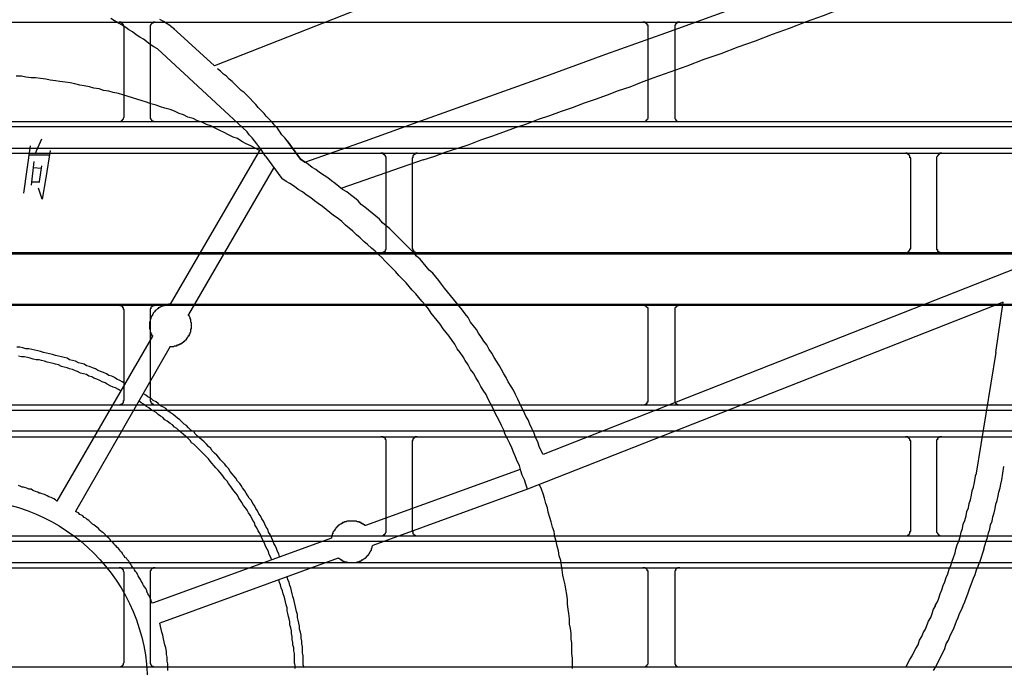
# Model space of a CAD drawing. Header units: millimetres. Extents: x 50532 to 99257, y 49161 to 61325.
# Tile 158 of 256: x 76400 to 76434, y 51842 to 51865. Entities that reach past the tile are written whole.
import ezdxf

# ---------------------------------------------------------------- set-up
doc = ezdxf.new("R2010")
doc.units = ezdxf.units.MM
doc.layers.add('AQUAREA', color=7, linetype='Continuous')

# ---------------------------------------------------------------- blocks, each defined once
blk = doc.blocks.new('SPLIT')
at = {"layer": 'AQUAREA'}
for points in [[(24742.515, -535.083), (24625.265, -581.144)], [(24633.805, -590.244), (24639.545, -588.213), (24645.215, -586.183), (24650.885, -584.153), (24656.625, -582.123), (24662.295, -580.023), (24667.965, -577.994), (24673.635, -575.963), (24679.375, -573.863), (24685.045, -571.833), (24690.715, -569.733), (24696.385, -567.633), (24702.055, -565.603), (24707.795, -563.503), (24713.465, -561.403), (24719.135, -559.303), (24724.805, -557.203), (24730.475, -555.103), (24736.145, -553.003), (24741.815, -550.903), (24747.485, -548.803)], [(24621.135, -577.363), (24620.785, -577.153), (24620.435, -576.944), (24620.085, -576.733)], [(24619.875, -579.533), (24619.525, -579.323), (24619.175, -579.113), (24618.825, -578.833), (24618.545, -578.623), (24618.195, -578.413), (24617.845, -578.203), (24617.495, -577.923), (24617.145, -577.713), (24616.865, -577.503), (24616.515, -577.294), (24616.165, -577.083), (24615.815, -576.873), (24615.465, -576.663)], [(24666.775, -582.263), (24668.385, -581.703), (24669.995, -581.144), (24671.605, -580.513), (24673.215, -579.953), (24674.825, -579.323), (24676.435, -578.763), (24678.045, -578.133), (24679.655, -577.573), (24681.265, -576.944), (24682.875, -576.383), (24684.485, -575.753), (24686.095, -575.194), (24687.705, -574.563), (24689.315, -574.003), (24690.925, -573.373), (24692.535, -572.813), (24694.145, -572.183), (24695.755, -571.553), (24697.365, -570.994), (24698.975, -570.363)], [(24308.585, -577.013), (24877.685, -577.013)], [(24616.725, -577.503), (24616.725, -577.503), (24616.725, -577.433), (24616.655, -577.363), (24616.655, -577.294), (24616.655, -577.223), (24616.585, -577.223), (24616.585, -577.153), (24616.515, -577.153), (24616.515, -577.083), (24616.445, -577.083), (24616.445, -577.013), (24616.375, -577.013), (24616.305, -577.013), (24616.235, -577.013)], [(24616.725, -585.903), (24616.725, -577.503)], [(24619.665, -577.013), (24619.665, -577.013), (24619.595, -577.013), (24619.525, -577.013), (24619.455, -577.013), (24619.455, -577.083), (24619.385, -577.083), (24619.315, -577.083), (24619.315, -577.153), (24619.245, -577.223), (24619.245, -577.294), (24619.175, -577.294), (24619.175, -577.363), (24619.175, -577.433), (24619.175, -577.503)], [(24619.175, -577.503), (24619.175, -585.903)], [(24621.135, -577.363), (24621.485, -577.644)], [(24621.345, -577.573), (24625.265, -581.144)], [(24666.285, -577.503), (24666.285, -577.503), (24666.285, -577.433), (24666.285, -577.363), (24666.285, -577.294), (24666.215, -577.294), (24666.215, -577.223), (24666.215, -577.153), (24666.145, -577.153), (24666.145, -577.083), (24666.075, -577.083), (24666.005, -577.013), (24665.935, -577.013), (24665.865, -577.013), (24665.795, -577.013)], [(24666.285, -585.903), (24666.285, -577.503)], [(24669.295, -577.013), (24669.295, -577.013), (24669.225, -577.013), (24669.155, -577.013), (24669.085, -577.013), (24669.015, -577.083), (24668.945, -577.083), (24668.945, -577.153), (24668.875, -577.153), (24668.875, -577.223), (24668.875, -577.294), (24668.805, -577.294), (24668.805, -577.363), (24668.805, -577.433), (24668.805, -577.503)], [(24668.805, -577.503), (24668.805, -585.903)], [(24619.875, -579.533), (24628.345, -587.373)], [(24629.535, -589.123), (24629.115, -588.913), (24628.695, -588.703), (24628.275, -588.494), (24627.855, -588.283), (24627.435, -588.003), (24627.015, -587.863), (24626.595, -587.653), (24626.175, -587.444), (24625.755, -587.233), (24625.335, -587.023), (24624.915, -586.813), (24624.495, -586.673), (24624.075, -586.463), (24623.655, -586.323), (24623.235, -586.113), (24622.745, -585.973), (24622.325, -585.763), (24621.905, -585.623), (24621.485, -585.413), (24621.065, -585.273), (24620.575, -585.133), (24620.155, -584.994), (24619.735, -584.853), (24619.245, -584.713), (24618.825, -584.573), (24618.405, -584.433), (24617.915, -584.294), (24617.495, -584.153), (24617.005, -584.013), (24616.585, -583.873), (24616.165, -583.733), (24615.675, -583.663), (24615.255, -583.523), (24614.765, -583.453), (24614.345, -583.313), (24613.855, -583.244), (24613.435, -583.103), (24612.945, -583.033), (24612.525, -582.963), (24612.035, -582.823), (24611.615, -582.753), (24611.125, -582.683), (24610.635, -582.613), (24610.215, -582.544), (24609.725, -582.473), (24609.305, -582.403), (24608.815, -582.333), (24608.325, -582.263), (24607.905, -582.263), (24607.415, -582.194), (24606.995, -582.123), (24606.505, -582.123)], [(24632.125, -588.213), (24631.915, -587.933), (24631.635, -587.653), (24631.425, -587.303), (24631.215, -587.023), (24630.935, -586.744), (24630.725, -586.463), (24630.445, -586.183), (24630.165, -585.903), (24629.955, -585.623), (24629.675, -585.344), (24629.395, -585.063), (24629.185, -584.783), (24628.905, -584.503), (24628.625, -584.223), (24628.345, -583.944), (24628.065, -583.663), (24627.785, -583.453), (24627.505, -583.173), (24627.225, -582.894), (24626.945, -582.613), (24626.665, -582.403), (24626.385, -582.123), (24626.105, -581.913), (24625.825, -581.633), (24625.545, -581.423)], [(24645.005, -590.033), (24646.125, -589.683), (24647.175, -589.263), (24648.295, -588.913), (24649.345, -588.563), (24650.465, -588.144), (24651.515, -587.794), (24652.635, -587.373), (24653.755, -586.953), (24654.805, -586.603), (24655.925, -586.183), (24656.975, -585.833), (24658.095, -585.413), (24659.145, -585.063), (24660.265, -584.644), (24661.315, -584.294), (24662.435, -583.873), (24663.485, -583.453), (24664.605, -583.103), (24665.655, -582.683), (24666.775, -582.263)], [(24616.235, -586.394), (24616.235, -586.394), (24616.305, -586.394), (24616.375, -586.394), (24616.445, -586.394), (24616.445, -586.323), (24616.515, -586.323), (24616.515, -586.253), (24616.585, -586.253), (24616.585, -586.183), (24616.655, -586.183), (24616.655, -586.113), (24616.655, -586.044), (24616.725, -585.973), (24616.725, -585.903)], [(24619.175, -585.903), (24619.175, -585.903), (24619.175, -585.973), (24619.175, -586.044), (24619.175, -586.113), (24619.245, -586.113), (24619.245, -586.183), (24619.315, -586.253), (24619.315, -586.323), (24619.385, -586.323), (24619.455, -586.323), (24619.455, -586.394), (24619.525, -586.394), (24619.595, -586.394), (24619.665, -586.394)], [(24665.795, -586.394), (24665.795, -586.394), (24665.865, -586.394), (24665.935, -586.394), (24666.005, -586.394), (24666.075, -586.323), (24666.145, -586.323), (24666.145, -586.253), (24666.215, -586.253), (24666.215, -586.183), (24666.285, -586.113), (24666.285, -586.044), (24666.285, -585.973), (24666.285, -585.903)], [(24668.805, -585.903), (24668.805, -585.903), (24668.805, -585.973), (24668.805, -586.044), (24668.805, -586.113), (24668.875, -586.183), (24668.875, -586.253), (24668.945, -586.253), (24668.945, -586.323), (24669.015, -586.323), (24669.085, -586.394), (24669.155, -586.394), (24669.225, -586.394), (24669.295, -586.394)], [(24308.585, -586.394), (24877.685, -586.394)], [(24308.585, -586.883), (24877.685, -586.883)], [(24630.095, -589.683), (24629.885, -589.403), (24629.675, -589.053), (24629.465, -588.773), (24629.255, -588.494), (24629.045, -588.213), (24628.835, -587.933), (24628.555, -587.653), (24628.345, -587.373)], [(24607.835, -588.703), (24607.205, -593.183)], [(24608.885, -588.073), (24608.255, -589.473)], [(24633.385, -589.963), (24632.125, -588.213)], [(24632.125, -588.213), (24633.385, -589.963)], [(24308.585, -588.913), (24877.685, -588.913)], [(24308.585, -589.403), (24877.685, -589.403)], [(24607.695, -589.544), (24609.585, -589.544)], [(24609.725, -589.123), (24609.305, -591.713)], [(24629.605, -588.983), (24621.065, -603.683)], [(24630.095, -589.683), (24631.635, -591.783)], [(24641.505, -589.894), (24641.505, -589.894), (24641.505, -589.823), (24641.505, -589.753), (24641.435, -589.683), (24641.435, -589.613), (24641.365, -589.613), (24641.365, -589.544), (24641.295, -589.544), (24641.295, -589.473), (24641.225, -589.473), (24641.225, -589.403), (24641.155, -589.403), (24641.085, -589.403), (24641.015, -589.403)], [(24644.445, -589.403), (24644.445, -589.403), (24644.375, -589.403), (24644.305, -589.403), (24644.235, -589.473), (24644.165, -589.473), (24644.165, -589.544), (24644.095, -589.544), (24644.095, -589.613), (24644.025, -589.613), (24644.025, -589.683), (24644.025, -589.753), (24644.025, -589.823), (24643.955, -589.823), (24643.955, -589.894)], [(24691.135, -589.894), (24691.135, -589.894), (24691.135, -589.823), (24691.065, -589.823), (24691.065, -589.753), (24691.065, -589.683), (24691.065, -589.613), (24690.995, -589.613), (24690.995, -589.544), (24690.925, -589.544), (24690.925, -589.473), (24690.855, -589.473), (24690.785, -589.403), (24690.715, -589.403), (24690.645, -589.403)], [(24694.075, -589.403), (24694.075, -589.403), (24694.005, -589.403), (24693.935, -589.403), (24693.865, -589.403), (24693.865, -589.473), (24693.795, -589.473), (24693.795, -589.544), (24693.725, -589.544), (24693.725, -589.613), (24693.655, -589.613), (24693.655, -589.683), (24693.585, -589.753), (24693.585, -589.823), (24693.585, -589.894)], [(24608.185, -590.173), (24607.905, -592.413)], [(24608.885, -590.594), (24608.675, -592.063)], [(24633.385, -589.963), (24633.805, -590.244)], [(24656.345, -617.894), (24656.135, -617.473), (24655.995, -617.123), (24655.855, -616.703), (24655.645, -616.283), (24655.505, -615.863), (24655.295, -615.444), (24655.085, -615.023), (24654.945, -614.603), (24654.735, -614.253), (24654.525, -613.833), (24654.315, -613.413), (24654.105, -612.994), (24653.965, -612.644), (24653.755, -612.223), (24653.545, -611.803), (24653.335, -611.453), (24653.055, -611.033), (24652.845, -610.613), (24652.635, -610.263), (24652.425, -609.844), (24652.215, -609.494), (24651.935, -609.073), (24651.725, -608.723), (24651.515, -608.303), (24651.235, -607.953), (24651.025, -607.533), (24650.745, -607.183), (24650.535, -606.833), (24650.255, -606.413), (24650.045, -606.063), (24649.765, -605.713), (24649.485, -605.363), (24649.275, -604.944), (24648.995, -604.594), (24648.715, -604.244), (24648.435, -603.894), (24648.155, -603.544), (24647.875, -603.194), (24647.595, -602.844), (24647.315, -602.494), (24647.035, -602.144), (24646.755, -601.794), (24646.475, -601.444), (24646.195, -601.094), (24645.915, -600.744), (24645.565, -600.463), (24645.285, -600.113), (24645.005, -599.763), (24644.725, -599.413), (24644.375, -599.133), (24644.095, -598.783), (24643.745, -598.433), (24643.465, -598.153), (24643.115, -597.803), (24642.835, -597.523), (24642.485, -597.173), (24642.205, -596.894), (24641.855, -596.544), (24641.505, -596.263), (24641.155, -595.983), (24640.875, -595.633), (24640.525, -595.353), (24640.175, -595.073), (24639.825, -594.794), (24639.475, -594.513), (24639.125, -594.233), (24638.845, -593.883), (24638.495, -593.603), (24638.145, -593.323), (24637.795, -593.044), (24637.375, -592.833), (24637.025, -592.553), (24636.675, -592.273), (24636.325, -591.994), (24635.975, -591.713), (24635.625, -591.503), (24635.205, -591.223), (24634.855, -590.944), (24634.505, -590.733), (24634.155, -590.453), (24633.735, -590.173), (24633.385, -589.963)], [(24645.005, -590.033), (24637.305, -592.694)], [(24641.505, -598.294), (24641.505, -589.894)], [(24643.955, -589.894), (24643.955, -598.294)], [(24691.135, -598.294), (24691.135, -589.894)], [(24693.585, -589.894), (24693.585, -598.294)], [(24608.115, -590.733), (24608.885, -590.803)], [(24630.865, -590.733), (24622.815, -604.663)], [(24608.745, -592.133), (24607.975, -592.133)], [(24609.305, -591.713), (24608.955, -593.744)], [(24654.875, -621.183), (24654.735, -620.694), (24654.595, -620.273), (24654.385, -619.853), (24654.245, -619.433), (24654.105, -618.944), (24653.895, -618.523), (24653.755, -618.103), (24653.545, -617.683), (24653.405, -617.263), (24653.195, -616.844), (24652.985, -616.423), (24652.775, -616.003), (24652.635, -615.583), (24652.425, -615.163), (24652.215, -614.744), (24652.005, -614.323), (24651.795, -613.903), (24651.585, -613.483), (24651.375, -613.063), (24651.165, -612.644), (24650.955, -612.223), (24650.675, -611.803), (24650.465, -611.453), (24650.255, -611.033), (24649.975, -610.613), (24649.765, -610.194), (24649.485, -609.844), (24649.275, -609.423), (24648.995, -609.003), (24648.785, -608.653), (24648.505, -608.233), (24648.225, -607.883), (24648.015, -607.463), (24647.735, -607.113), (24647.455, -606.694), (24647.175, -606.344), (24646.895, -605.994), (24646.615, -605.573), (24646.335, -605.223), (24646.055, -604.873), (24645.775, -604.523), (24645.495, -604.103), (24645.215, -603.753), (24644.865, -603.403), (24644.585, -603.053), (24644.305, -602.703), (24643.955, -602.353), (24643.675, -602.003), (24643.395, -601.653), (24643.045, -601.303), (24642.695, -600.953), (24642.415, -600.603), (24642.065, -600.253), (24641.785, -599.973), (24641.435, -599.623), (24641.085, -599.273), (24640.805, -598.994), (24640.455, -598.644), (24640.105, -598.363), (24639.755, -598.013), (24639.405, -597.733), (24639.055, -597.383), (24638.705, -597.103), (24638.355, -596.753), (24638.005, -596.473), (24637.655, -596.194), (24637.305, -595.844), (24636.955, -595.563), (24636.535, -595.283), (24636.185, -595.003), (24635.835, -594.723), (24635.485, -594.444), (24635.065, -594.163), (24634.715, -593.883), (24634.365, -593.603), (24633.945, -593.323), (24633.595, -593.044), (24633.175, -592.833), (24632.825, -592.553), (24632.405, -592.273), (24632.055, -592.063), (24631.635, -591.783)], [(24608.955, -593.744), (24608.605, -592.694)], [(24308.585, -598.783), (24877.685, -598.783)], [(24308.585, -598.923), (24877.685, -598.923)], [(24641.015, -598.783), (24641.015, -598.783), (24641.085, -598.783), (24641.155, -598.783), (24641.225, -598.783), (24641.225, -598.713), (24641.295, -598.713), (24641.365, -598.713), (24641.365, -598.644), (24641.435, -598.644), (24641.435, -598.573), (24641.435, -598.503), (24641.505, -598.503), (24641.505, -598.433), (24641.505, -598.363), (24641.505, -598.294)], [(24643.955, -598.294), (24643.955, -598.363), (24643.955, -598.433), (24644.025, -598.433), (24644.025, -598.503), (24644.025, -598.573), (24644.095, -598.573), (24644.095, -598.644), (24644.165, -598.713), (24644.235, -598.713), (24644.235, -598.783), (24644.305, -598.783), (24644.375, -598.783), (24644.445, -598.783)], [(24690.645, -598.783), (24690.645, -598.783), (24690.715, -598.783), (24690.785, -598.783), (24690.855, -598.783), (24690.855, -598.713), (24690.925, -598.713), (24690.995, -598.644), (24690.995, -598.573), (24691.065, -598.573), (24691.065, -598.503), (24691.065, -598.433), (24691.135, -598.433), (24691.135, -598.363), (24691.135, -598.294)], [(24693.585, -598.294), (24693.585, -598.363), (24693.585, -598.433), (24693.585, -598.503), (24693.655, -598.503), (24693.655, -598.573), (24693.655, -598.644), (24693.725, -598.644), (24693.725, -598.713), (24693.795, -598.713), (24693.865, -598.713), (24693.865, -598.783), (24693.935, -598.783), (24694.005, -598.783), (24694.075, -598.783)], [(24702.125, -599.903), (24656.345, -617.894)], [(24699.885, -603.473), (24654.875, -621.183)], [(24699.185, -608.233), (24699.885, -603.473)], [(24308.585, -603.683), (24877.685, -603.683)], [(24308.585, -603.753), (24877.685, -603.753)], [(24616.725, -604.244), (24616.725, -604.244), (24616.725, -604.173), (24616.655, -604.173), (24616.655, -604.103), (24616.655, -604.033), (24616.585, -604.033), (24616.585, -603.963), (24616.585, -603.894), (24616.515, -603.894), (24616.445, -603.823), (24616.375, -603.823), (24616.305, -603.823), (24616.305, -603.753), (24616.235, -603.753)], [(24616.725, -612.713), (24616.725, -604.244)], [(24621.065, -603.683), (24621.065, -603.683), (24620.995, -603.683), (24620.925, -603.683), (24620.855, -603.753), (24620.785, -603.753), (24620.715, -603.753), (24620.645, -603.753), (24620.575, -603.753), (24620.505, -603.823), (24620.435, -603.823), (24620.365, -603.823), (24620.295, -603.894), (24620.225, -603.894), (24620.155, -603.963), (24620.085, -603.963), (24620.015, -604.033), (24619.945, -604.033), (24619.945, -604.103), (24619.875, -604.103), (24619.805, -604.173), (24619.735, -604.244), (24619.665, -604.313), (24619.595, -604.383), (24619.525, -604.453), (24619.455, -604.523), (24619.455, -604.594), (24619.385, -604.663), (24619.385, -604.733), (24619.315, -604.803), (24619.315, -604.873), (24619.245, -604.944), (24619.245, -605.013), (24619.245, -605.083), (24619.175, -605.083), (24619.175, -605.153), (24619.175, -605.223), (24619.175, -605.294), (24619.105, -605.363), (24619.105, -605.433), (24619.105, -605.503), (24619.105, -605.573), (24619.105, -605.644), (24619.105, -605.713), (24619.105, -605.783), (24619.105, -605.853), (24619.105, -605.923), (24619.105, -605.994), (24619.175, -606.063), (24619.175, -606.133), (24619.175, -606.203), (24619.175, -606.273), (24619.245, -606.344), (24619.245, -606.413), (24619.245, -606.483), (24619.315, -606.483), (24619.315, -606.553), (24619.315, -606.623), (24619.385, -606.623), (24619.385, -606.694)], [(24619.665, -603.753), (24619.665, -603.753), (24619.595, -603.753), (24619.595, -603.823), (24619.525, -603.823), (24619.455, -603.823), (24619.385, -603.823), (24619.385, -603.894), (24619.315, -603.894), (24619.315, -603.963), (24619.245, -603.963), (24619.245, -604.033), (24619.245, -604.103), (24619.175, -604.103), (24619.175, -604.173), (24619.175, -604.244)], [(24619.175, -604.244), (24619.175, -612.713)], [(24666.285, -604.244), (24666.285, -604.244), (24666.285, -604.173), (24666.285, -604.103), (24666.285, -604.033), (24666.215, -604.033), (24666.215, -603.963), (24666.145, -603.963), (24666.145, -603.894), (24666.075, -603.894), (24666.075, -603.823), (24666.005, -603.823), (24665.935, -603.823), (24665.935, -603.753), (24665.865, -603.753), (24665.795, -603.753)], [(24666.285, -612.713), (24666.285, -604.244)], [(24669.295, -603.753), (24669.295, -603.753), (24669.225, -603.753), (24669.155, -603.753), (24669.155, -603.823), (24669.085, -603.823), (24669.015, -603.823), (24669.015, -603.894), (24668.945, -603.894), (24668.945, -603.963), (24668.875, -603.963), (24668.875, -604.033), (24668.805, -604.033), (24668.805, -604.103), (24668.805, -604.173), (24668.805, -604.244)], [(24668.805, -604.244), (24668.805, -612.713)], [(24621.065, -607.673), (24621.135, -607.673), (24621.205, -607.673), (24621.275, -607.673), (24621.345, -607.673), (24621.415, -607.673), (24621.485, -607.603), (24621.555, -607.603), (24621.625, -607.603), (24621.695, -607.603), (24621.765, -607.533), (24621.835, -607.533), (24621.905, -607.533), (24621.905, -607.463), (24621.975, -607.463), (24622.045, -607.463), (24622.045, -607.394), (24622.115, -607.394), (24622.185, -607.394), (24622.185, -607.323), (24622.255, -607.323), (24622.255, -607.253), (24622.325, -607.253), (24622.395, -607.183), (24622.465, -607.183), (24622.465, -607.113), (24622.535, -607.113), (24622.535, -607.044), (24622.605, -607.044), (24622.605, -606.973), (24622.675, -606.903), (24622.675, -606.833), (24622.745, -606.833), (24622.745, -606.763), (24622.815, -606.694), (24622.815, -606.623), (24622.885, -606.623), (24622.885, -606.553), (24622.885, -606.483), (24622.955, -606.483), (24622.955, -606.413), (24622.955, -606.344), (24623.025, -606.273), (24623.025, -606.203), (24623.025, -606.133), (24623.025, -606.063), (24623.025, -605.994), (24623.095, -605.994), (24623.095, -605.923), (24623.095, -605.853), (24623.095, -605.783), (24623.095, -605.713), (24623.095, -605.644), (24623.095, -605.573), (24623.095, -605.503), (24623.095, -605.433), (24623.025, -605.363), (24623.025, -605.294), (24623.025, -605.223), (24623.025, -605.153), (24623.025, -605.083), (24622.955, -605.083), (24622.955, -605.013), (24622.955, -604.944), (24622.885, -604.873), (24622.885, -604.803), (24622.815, -604.733), (24622.815, -604.663)], [(24616.795, -611.173), (24616.515, -611.033), (24616.305, -610.894), (24616.025, -610.753), (24615.815, -610.613), (24615.535, -610.473), (24615.255, -610.403), (24615.045, -610.263), (24614.765, -610.123), (24614.485, -610.053), (24614.205, -609.913), (24613.995, -609.773), (24613.715, -609.703), (24613.435, -609.563), (24613.155, -609.494), (24612.945, -609.353), (24612.665, -609.283), (24612.385, -609.213), (24612.105, -609.073), (24611.825, -609.003), (24611.545, -608.933), (24611.335, -608.794), (24611.055, -608.723), (24610.775, -608.653), (24610.495, -608.583), (24610.215, -608.513), (24609.935, -608.444), (24609.655, -608.373), (24609.375, -608.303), (24609.095, -608.233), (24608.815, -608.163), (24608.535, -608.094), (24608.255, -608.023), (24607.975, -607.953), (24607.695, -607.883), (24607.415, -607.883), (24607.135, -607.813), (24606.855, -607.744), (24606.575, -607.744)], [(24619.385, -606.694), (24610.355, -622.303)], [(24616.375, -611.873), (24616.165, -611.733), (24615.885, -611.594), (24615.675, -611.523), (24615.395, -611.383), (24615.115, -611.244), (24614.905, -611.103), (24614.625, -611.033), (24614.415, -610.894), (24614.135, -610.753), (24613.855, -610.683), (24613.645, -610.544), (24613.365, -610.473), (24613.155, -610.333), (24612.875, -610.263), (24612.595, -610.194), (24612.315, -610.053), (24612.105, -609.983), (24611.825, -609.844), (24611.545, -609.773), (24611.335, -609.703), (24611.055, -609.633), (24610.775, -609.563), (24610.495, -609.423), (24610.215, -609.353), (24610.005, -609.283), (24609.725, -609.213), (24609.445, -609.144), (24609.165, -609.073), (24608.885, -609.003), (24608.675, -608.933), (24608.395, -608.933), (24608.115, -608.863), (24607.835, -608.794), (24607.555, -608.723), (24607.275, -608.653), (24606.995, -608.653), (24606.715, -608.583)], [(24621.065, -607.673), (24612.105, -623.283)], [(24699.185, -608.233), (24697.295, -619.853)], [(24616.235, -613.203), (24616.235, -613.203), (24616.305, -613.203), (24616.375, -613.203), (24616.375, -613.133), (24616.445, -613.133), (24616.515, -613.133), (24616.515, -613.063), (24616.585, -613.063), (24616.585, -612.994), (24616.655, -612.994), (24616.655, -612.923), (24616.655, -612.853), (24616.655, -612.783), (24616.725, -612.783), (24616.725, -612.713)], [(24630.655, -627.833), (24630.585, -627.623), (24630.445, -627.344), (24630.375, -627.063), (24630.235, -626.853), (24630.095, -626.573), (24630.025, -626.363), (24629.885, -626.083), (24629.745, -625.803), (24629.675, -625.594), (24629.535, -625.313), (24629.395, -625.103), (24629.255, -624.823), (24629.115, -624.613), (24629.045, -624.333), (24628.905, -624.123), (24628.765, -623.844), (24628.625, -623.633), (24628.485, -623.423), (24628.345, -623.144), (24628.205, -622.933), (24627.995, -622.723), (24627.855, -622.444), (24627.715, -622.233), (24627.575, -622.023), (24627.435, -621.744), (24627.295, -621.533), (24627.085, -621.323), (24626.945, -621.113), (24626.805, -620.903), (24626.595, -620.623), (24626.455, -620.413), (24626.245, -620.203), (24626.105, -619.994), (24625.965, -619.783), (24625.755, -619.573), (24625.615, -619.363), (24625.405, -619.153), (24625.195, -618.944), (24625.055, -618.733), (24624.845, -618.523), (24624.705, -618.313), (24624.495, -618.103), (24624.285, -617.894), (24624.075, -617.683), (24623.935, -617.544), (24623.725, -617.333), (24623.515, -617.123), (24623.305, -616.913), (24623.095, -616.773), (24622.955, -616.563), (24622.745, -616.353), (24622.535, -616.144), (24622.325, -616.003), (24622.115, -615.794), (24621.905, -615.653), (24621.695, -615.444), (24621.485, -615.303), (24621.275, -615.094), (24621.065, -614.953), (24620.785, -614.744), (24620.575, -614.603), (24620.365, -614.394), (24620.155, -614.253), (24619.945, -614.113), (24619.735, -613.903), (24619.455, -613.763), (24619.245, -613.623), (24619.035, -613.483), (24618.825, -613.344), (24618.545, -613.133), (24618.335, -612.994), (24618.125, -612.853)], [(24631.425, -627.553), (24631.355, -627.273), (24631.215, -627.063), (24631.145, -626.783), (24631.005, -626.503), (24630.865, -626.294), (24630.795, -626.013), (24630.655, -625.733), (24630.515, -625.453), (24630.375, -625.244), (24630.305, -624.963), (24630.165, -624.753), (24630.025, -624.473), (24629.885, -624.194), (24629.745, -623.983), (24629.605, -623.703), (24629.465, -623.494), (24629.325, -623.213), (24629.185, -623.003), (24629.045, -622.723), (24628.905, -622.513), (24628.765, -622.233), (24628.555, -622.023), (24628.415, -621.813), (24628.275, -621.533), (24628.135, -621.323), (24627.925, -621.044), (24627.785, -620.833), (24627.645, -620.623), (24627.435, -620.413), (24627.295, -620.133), (24627.085, -619.923), (24626.945, -619.713), (24626.735, -619.503), (24626.595, -619.223), (24626.385, -619.013), (24626.245, -618.803), (24626.035, -618.594), (24625.825, -618.383), (24625.685, -618.173), (24625.475, -617.963), (24625.265, -617.753), (24625.055, -617.544), (24624.915, -617.333), (24624.705, -617.123), (24624.495, -616.913), (24624.285, -616.703), (24624.075, -616.494), (24623.865, -616.353), (24623.655, -616.144), (24623.445, -615.933), (24623.305, -615.723), (24623.025, -615.583), (24622.815, -615.373), (24622.605, -615.163), (24622.395, -615.023), (24622.185, -614.813), (24621.975, -614.603), (24621.765, -614.463), (24621.555, -614.253), (24621.345, -614.113), (24621.065, -613.903), (24620.855, -613.763), (24620.645, -613.553), (24620.435, -613.413), (24620.155, -613.273), (24619.945, -613.063), (24619.735, -612.923), (24619.455, -612.783), (24619.245, -612.573), (24618.965, -612.433), (24618.755, -612.294), (24618.545, -612.153)], [(24619.175, -612.713), (24619.175, -612.713), (24619.175, -612.783), (24619.175, -612.853), (24619.245, -612.853), (24619.245, -612.923), (24619.245, -612.994), (24619.315, -612.994), (24619.315, -613.063), (24619.385, -613.063), (24619.385, -613.133), (24619.455, -613.133), (24619.525, -613.203), (24619.595, -613.203), (24619.665, -613.203)], [(24665.795, -613.203), (24665.795, -613.203), (24665.865, -613.203), (24665.935, -613.203), (24666.005, -613.203), (24666.005, -613.133), (24666.075, -613.133), (24666.145, -613.063), (24666.215, -613.063), (24666.215, -612.994), (24666.215, -612.923), (24666.285, -612.923), (24666.285, -612.853), (24666.285, -612.783), (24666.285, -612.713)], [(24668.805, -612.713), (24668.805, -612.713), (24668.805, -612.783), (24668.805, -612.853), (24668.805, -612.923), (24668.875, -612.923), (24668.875, -612.994), (24668.875, -613.063), (24668.945, -613.063), (24669.015, -613.133), (24669.085, -613.133), (24669.085, -613.203), (24669.155, -613.203), (24669.225, -613.203), (24669.295, -613.203)], [(24308.585, -613.203), (24877.685, -613.203)], [(24308.585, -613.694), (24877.685, -613.694)], [(24308.585, -615.653), (24877.685, -615.653)], [(24308.585, -616.213), (24877.685, -616.213)], [(24641.505, -616.703), (24641.505, -616.633), (24641.505, -616.563), (24641.505, -616.494), (24641.435, -616.494), (24641.435, -616.423), (24641.435, -616.353), (24641.365, -616.353), (24641.365, -616.283), (24641.295, -616.283), (24641.225, -616.283), (24641.225, -616.213), (24641.155, -616.213), (24641.085, -616.213), (24641.015, -616.213)], [(24641.505, -625.103), (24641.505, -616.703)], [(24644.445, -616.213), (24644.445, -616.213), (24644.375, -616.213), (24644.305, -616.213), (24644.235, -616.213), (24644.235, -616.283), (24644.165, -616.283), (24644.165, -616.353), (24644.095, -616.353), (24644.095, -616.423), (24644.025, -616.423), (24644.025, -616.494), (24644.025, -616.563), (24643.955, -616.563), (24643.955, -616.633), (24643.955, -616.703)], [(24643.955, -616.703), (24643.955, -625.103)], [(24691.135, -616.703), (24691.135, -616.633), (24691.135, -616.563), (24691.065, -616.563), (24691.065, -616.494), (24691.065, -616.423), (24690.995, -616.423), (24690.995, -616.353), (24690.925, -616.353), (24690.925, -616.283), (24690.855, -616.283), (24690.855, -616.213), (24690.785, -616.213), (24690.715, -616.213), (24690.645, -616.213)], [(24691.135, -625.103), (24691.135, -616.703)], [(24694.075, -616.213), (24694.075, -616.213), (24694.005, -616.213), (24693.935, -616.213), (24693.865, -616.213), (24693.865, -616.283), (24693.795, -616.283), (24693.725, -616.283), (24693.725, -616.353), (24693.655, -616.353), (24693.655, -616.423), (24693.655, -616.494), (24693.585, -616.494), (24693.585, -616.563), (24693.585, -616.633), (24693.585, -616.703)], [(24693.585, -616.703), (24693.585, -625.103)], [(24654.175, -619.294), (24639.545, -624.613)], [(24699.745, -620.273), (24699.955, -619.013)], [(24610.355, -622.303), (24610.215, -622.163), (24610.075, -622.094), (24609.935, -622.023), (24609.795, -621.953), (24609.585, -621.883), (24609.445, -621.813), (24609.305, -621.744), (24609.165, -621.673), (24608.955, -621.603), (24608.815, -621.533), (24608.675, -621.533), (24608.535, -621.463), (24608.325, -621.394), (24608.185, -621.323), (24608.045, -621.253), (24607.905, -621.183), (24607.695, -621.183), (24607.555, -621.113), (24607.415, -621.044), (24607.205, -620.973), (24607.065, -620.973), (24606.925, -620.903), (24606.715, -620.833)], [(24693.445, -632.173), (24693.655, -631.823), (24693.795, -631.473), (24693.935, -631.053), (24694.075, -630.703), (24694.215, -630.283), (24694.355, -629.933), (24694.495, -629.513), (24694.635, -629.163), (24694.775, -628.744), (24694.915, -628.394), (24695.055, -627.973), (24695.195, -627.623), (24695.335, -627.203), (24695.405, -626.853), (24695.545, -626.433), (24695.685, -626.083), (24695.825, -625.663), (24695.895, -625.244), (24696.035, -624.894), (24696.105, -624.473), (24696.245, -624.123), (24696.385, -623.703), (24696.455, -623.283), (24696.595, -622.933), (24696.665, -622.513), (24696.805, -622.163), (24696.875, -621.744), (24696.945, -621.323), (24697.085, -620.973), (24697.155, -620.553), (24697.225, -620.133), (24697.295, -619.783)], [(24698.065, -626.853), (24698.135, -626.503), (24698.275, -626.083), (24698.415, -625.733), (24698.485, -625.313), (24698.625, -624.963), (24698.695, -624.544), (24698.835, -624.194), (24698.905, -623.773), (24699.045, -623.423), (24699.115, -623.003), (24699.185, -622.583), (24699.325, -622.233), (24699.395, -621.813), (24699.465, -621.463), (24699.605, -621.044), (24699.675, -620.694), (24699.745, -620.273)], [(24654.875, -621.183), (24640.245, -626.503)], [(24659.145, -638.123), (24659.145, -637.633), (24659.145, -637.144), (24659.075, -636.723), (24659.075, -636.233), (24659.075, -635.744), (24659.005, -635.323), (24659.005, -634.833), (24658.935, -634.344), (24658.865, -633.923), (24658.865, -633.433), (24658.795, -632.944), (24658.725, -632.523), (24658.655, -632.033), (24658.655, -631.613), (24658.585, -631.123), (24658.515, -630.633), (24658.445, -630.213), (24658.305, -629.723), (24658.235, -629.303), (24658.165, -628.813), (24658.095, -628.394), (24658.025, -627.903), (24657.885, -627.483), (24657.815, -626.994), (24657.675, -626.573), (24657.605, -626.083), (24657.465, -625.663), (24657.395, -625.173), (24657.255, -624.753), (24657.115, -624.263), (24656.975, -623.844), (24656.835, -623.353), (24656.765, -622.933), (24656.625, -622.513), (24656.485, -622.023), (24656.345, -621.603), (24656.205, -621.183), (24655.995, -620.694)], [(24619.385, -631.963), (24619.315, -631.823), (24619.245, -631.613), (24619.175, -631.473), (24619.105, -631.333), (24619.035, -631.194), (24618.965, -631.053), (24618.895, -630.913), (24618.825, -630.703), (24618.755, -630.563), (24618.685, -630.423), (24618.545, -630.283), (24618.475, -630.144), (24618.405, -630.003), (24618.335, -629.863), (24618.265, -629.723), (24618.125, -629.513), (24618.055, -629.373), (24617.985, -629.233), (24617.915, -629.094), (24617.775, -628.953), (24617.705, -628.813), (24617.635, -628.673), (24617.495, -628.533), (24617.425, -628.394), (24617.355, -628.253), (24617.215, -628.113), (24617.145, -627.973), (24617.005, -627.833), (24616.935, -627.694), (24616.795, -627.623), (24616.725, -627.483), (24616.585, -627.344), (24616.515, -627.203), (24616.375, -627.063), (24616.305, -626.923), (24616.165, -626.783), (24616.025, -626.644), (24615.955, -626.573), (24615.815, -626.433), (24615.745, -626.294), (24615.605, -626.153), (24615.465, -626.083), (24615.395, -625.944), (24615.255, -625.803), (24615.115, -625.663), (24614.975, -625.594), (24614.905, -625.453), (24614.765, -625.313), (24614.625, -625.244), (24614.485, -625.103), (24614.415, -625.033), (24614.275, -624.894), (24614.135, -624.753), (24613.995, -624.683), (24613.855, -624.544), (24613.715, -624.473), (24613.575, -624.333), (24613.505, -624.263), (24613.365, -624.123), (24613.225, -624.053), (24613.085, -623.913), (24612.945, -623.844), (24612.805, -623.703), (24612.665, -623.633), (24612.525, -623.563), (24612.385, -623.423), (24612.245, -623.353), (24612.105, -623.283)], [(24639.545, -624.613), (24639.475, -624.613), (24639.475, -624.544), (24639.405, -624.544), (24639.405, -624.473), (24639.335, -624.473), (24639.265, -624.473), (24639.265, -624.403), (24639.195, -624.403), (24639.125, -624.403), (24639.125, -624.333), (24639.055, -624.333), (24638.985, -624.333), (24638.985, -624.263), (24638.915, -624.263), (24638.845, -624.263), (24638.775, -624.263), (24638.705, -624.194), (24638.635, -624.194), (24638.565, -624.194), (24638.495, -624.194), (24638.425, -624.194), (24638.355, -624.194), (24638.285, -624.194), (24638.215, -624.194), (24638.145, -624.194), (24638.075, -624.194), (24638.005, -624.194), (24637.935, -624.194), (24637.865, -624.194), (24637.795, -624.194), (24637.725, -624.263), (24637.655, -624.263), (24637.585, -624.263), (24637.515, -624.333), (24637.445, -624.333), (24637.375, -624.333), (24637.375, -624.403), (24637.305, -624.403), (24637.235, -624.403), (24637.235, -624.473), (24637.165, -624.473), (24637.095, -624.544), (24637.025, -624.544), (24637.025, -624.613), (24636.955, -624.613), (24636.955, -624.683), (24636.885, -624.683), (24636.885, -624.753), (24636.815, -624.753), (24636.815, -624.823), (24636.745, -624.823), (24636.745, -624.894), (24636.675, -624.963), (24636.605, -625.033), (24636.605, -625.103), (24636.535, -625.173), (24636.465, -625.244), (24636.465, -625.313), (24636.465, -625.383), (24636.395, -625.383), (24636.395, -625.453), (24636.395, -625.523), (24636.395, -625.594), (24636.325, -625.594), (24636.325, -625.663), (24636.325, -625.733), (24636.325, -625.803)], [(24308.585, -625.594), (24877.685, -625.594)], [(24636.325, -625.803), (24619.385, -631.963)], [(24641.015, -625.594), (24641.015, -625.594), (24641.085, -625.594), (24641.155, -625.594), (24641.225, -625.594), (24641.225, -625.523), (24641.295, -625.523), (24641.295, -625.453), (24641.365, -625.453), (24641.365, -625.383), (24641.435, -625.383), (24641.435, -625.313), (24641.505, -625.244), (24641.505, -625.173), (24641.505, -625.103)], [(24643.955, -625.103), (24643.955, -625.103), (24643.955, -625.173), (24644.025, -625.173), (24644.025, -625.244), (24644.025, -625.313), (24644.025, -625.383), (24644.095, -625.383), (24644.095, -625.453), (24644.165, -625.453), (24644.165, -625.523), (24644.235, -625.523), (24644.305, -625.594), (24644.375, -625.594), (24644.445, -625.594)], [(24690.645, -625.594), (24690.645, -625.594), (24690.715, -625.594), (24690.785, -625.594), (24690.855, -625.523), (24690.925, -625.523), (24690.925, -625.453), (24690.995, -625.453), (24690.995, -625.383), (24691.065, -625.383), (24691.065, -625.313), (24691.065, -625.244), (24691.065, -625.173), (24691.135, -625.173), (24691.135, -625.103)], [(24693.585, -625.103), (24693.585, -625.103), (24693.585, -625.173), (24693.585, -625.244), (24693.655, -625.313), (24693.655, -625.383), (24693.725, -625.383), (24693.725, -625.453), (24693.795, -625.453), (24693.795, -625.523), (24693.865, -625.523), (24693.865, -625.594), (24693.935, -625.594), (24694.005, -625.594), (24694.075, -625.594)], [(24308.585, -626.083), (24877.685, -626.083)], [(24636.955, -627.694), (24637.025, -627.694), (24637.095, -627.763), (24637.165, -627.763), (24637.165, -627.833), (24637.235, -627.833), (24637.305, -627.903), (24637.375, -627.903), (24637.375, -627.973), (24637.445, -627.973), (24637.515, -627.973), (24637.585, -628.044), (24637.655, -628.044), (24637.725, -628.044), (24637.795, -628.044), (24637.865, -628.113), (24637.935, -628.113), (24638.005, -628.113), (24638.075, -628.113), (24638.145, -628.113), (24638.215, -628.113), (24638.285, -628.113), (24638.355, -628.113), (24638.425, -628.113), (24638.495, -628.113), (24638.565, -628.113), (24638.635, -628.113), (24638.705, -628.113), (24638.775, -628.044), (24638.845, -628.044), (24638.915, -628.044), (24638.985, -627.973), (24639.055, -627.973), (24639.125, -627.903), (24639.195, -627.903), (24639.265, -627.833), (24639.335, -627.833), (24639.405, -627.763), (24639.475, -627.694), (24639.545, -627.694), (24639.615, -627.623), (24639.685, -627.553), (24639.755, -627.483), (24639.755, -627.413), (24639.825, -627.413), (24639.825, -627.344), (24639.895, -627.273), (24639.965, -627.203), (24639.965, -627.133), (24640.035, -627.063), (24640.035, -626.994), (24640.105, -626.923), (24640.105, -626.853), (24640.105, -626.783), (24640.175, -626.713), (24640.175, -626.644), (24640.175, -626.573), (24640.245, -626.503)], [(24698.065, -626.853), (24697.645, -628.113)], [(24636.955, -627.694), (24620.085, -633.853)], [(24308.585, -628.113), (24877.685, -628.113)], [(24308.585, -628.603), (24877.685, -628.603)], [(24616.725, -629.094), (24616.725, -629.094), (24616.725, -629.023), (24616.655, -628.953), (24616.655, -628.883), (24616.655, -628.813), (24616.585, -628.813), (24616.585, -628.744), (24616.515, -628.744), (24616.515, -628.673), (24616.445, -628.673), (24616.445, -628.603), (24616.375, -628.603), (24616.305, -628.603), (24616.235, -628.603)], [(24619.665, -628.603), (24619.665, -628.603), (24619.595, -628.603), (24619.525, -628.603), (24619.455, -628.603), (24619.455, -628.673), (24619.385, -628.673), (24619.315, -628.673), (24619.315, -628.744), (24619.245, -628.813), (24619.245, -628.883), (24619.175, -628.883), (24619.175, -628.953), (24619.175, -629.023), (24619.175, -629.094)], [(24666.285, -629.094), (24666.285, -629.094), (24666.285, -629.023), (24666.285, -628.953), (24666.285, -628.883), (24666.215, -628.883), (24666.215, -628.813), (24666.215, -628.744), (24666.145, -628.744), (24666.145, -628.673), (24666.075, -628.673), (24666.005, -628.603), (24665.935, -628.603), (24665.865, -628.603), (24665.795, -628.603)], [(24669.295, -628.603), (24669.295, -628.603), (24669.225, -628.603), (24669.155, -628.603), (24669.085, -628.603), (24669.015, -628.673), (24668.945, -628.673), (24668.945, -628.744), (24668.875, -628.744), (24668.875, -628.813), (24668.875, -628.883), (24668.805, -628.883), (24668.805, -628.953), (24668.805, -629.023), (24668.805, -629.094)], [(24693.305, -638.333), (24693.515, -637.983), (24693.655, -637.633), (24693.865, -637.283), (24694.005, -636.933), (24694.215, -636.583), (24694.355, -636.233), (24694.495, -635.813), (24694.705, -635.463), (24694.845, -635.113), (24694.985, -634.763), (24695.195, -634.413), (24695.335, -633.994), (24695.475, -633.644), (24695.615, -633.294), (24695.755, -632.944), (24695.965, -632.523), (24696.105, -632.173), (24696.245, -631.823), (24696.385, -631.473), (24696.525, -631.053), (24696.665, -630.703), (24696.805, -630.353), (24696.945, -629.933), (24697.085, -629.583), (24697.225, -629.233), (24697.365, -628.813), (24697.505, -628.463), (24697.645, -628.113)], [(24616.725, -637.494), (24616.725, -629.094)], [(24619.175, -629.094), (24619.175, -637.494)], [(24632.895, -638.123), (24632.895, -637.844), (24632.825, -637.563), (24632.825, -637.283), (24632.825, -637.003), (24632.825, -636.723), (24632.755, -636.444), (24632.755, -636.163), (24632.685, -635.883), (24632.685, -635.673), (24632.615, -635.394), (24632.615, -635.113), (24632.545, -634.833), (24632.545, -634.553), (24632.475, -634.273), (24632.405, -633.994), (24632.405, -633.713), (24632.335, -633.433), (24632.265, -633.223), (24632.195, -632.944), (24632.125, -632.663), (24632.125, -632.383), (24632.055, -632.103), (24631.985, -631.823), (24631.915, -631.544), (24631.845, -631.333), (24631.775, -631.053), (24631.705, -630.773), (24631.565, -630.494), (24631.495, -630.213), (24631.425, -630.003), (24631.355, -629.723)], [(24633.735, -638.053), (24633.665, -637.773), (24633.665, -637.494), (24633.665, -637.213), (24633.665, -636.933), (24633.595, -636.653), (24633.595, -636.373), (24633.595, -636.094), (24633.525, -635.813), (24633.525, -635.533), (24633.455, -635.253), (24633.455, -634.973), (24633.385, -634.694), (24633.315, -634.413), (24633.315, -634.133), (24633.245, -633.853), (24633.175, -633.573), (24633.105, -633.294), (24633.105, -633.013), (24633.035, -632.733), (24632.965, -632.453), (24632.895, -632.173), (24632.825, -631.894), (24632.755, -631.613), (24632.685, -631.333), (24632.615, -631.053), (24632.545, -630.773), (24632.475, -630.494), (24632.405, -630.283), (24632.335, -630.003), (24632.195, -629.723), (24632.125, -629.444)], [(24666.285, -637.494), (24666.285, -629.094)], [(24668.805, -629.094), (24668.805, -637.494)], [(24690.715, -637.983), (24690.855, -637.633), (24691.065, -637.283), (24691.275, -636.933), (24691.415, -636.583), (24691.625, -636.233), (24691.835, -635.883), (24691.975, -635.463), (24692.185, -635.113), (24692.325, -634.763), (24692.535, -634.413), (24692.675, -634.063), (24692.815, -633.644), (24693.025, -633.294), (24693.165, -632.944), (24693.305, -632.523), (24693.515, -632.173)], [(24620.855, -638.333), (24620.855, -637.983), (24620.855, -637.703), (24620.785, -637.423), (24620.785, -637.073), (24620.715, -636.794), (24620.715, -636.513), (24620.645, -636.163), (24620.575, -635.883), (24620.505, -635.603), (24620.435, -635.323), (24620.365, -634.973), (24620.295, -634.694), (24620.225, -634.413), (24620.155, -634.133), (24620.085, -633.853)], [(24308.585, -637.983), (24877.685, -637.983)], [(24616.235, -637.983), (24616.235, -637.983), (24616.305, -637.983), (24616.375, -637.983), (24616.445, -637.983), (24616.445, -637.913), (24616.515, -637.913), (24616.515, -637.844), (24616.585, -637.844), (24616.585, -637.773), (24616.655, -637.773), (24616.655, -637.703), (24616.655, -637.633), (24616.725, -637.563), (24616.725, -637.494)], [(24619.175, -637.494), (24619.175, -637.494), (24619.175, -637.563), (24619.175, -637.633), (24619.175, -637.703), (24619.245, -637.703), (24619.245, -637.773), (24619.315, -637.844), (24619.315, -637.913), (24619.385, -637.913), (24619.455, -637.913), (24619.455, -637.983), (24619.525, -637.983), (24619.595, -637.983), (24619.665, -637.983)], [(24665.795, -637.983), (24665.795, -637.983), (24665.865, -637.983), (24665.935, -637.983), (24666.005, -637.983), (24666.075, -637.913), (24666.145, -637.913), (24666.145, -637.844), (24666.215, -637.844), (24666.215, -637.773), (24666.285, -637.703), (24666.285, -637.633), (24666.285, -637.563), (24666.285, -637.494)], [(24668.805, -637.494), (24668.805, -637.494), (24668.805, -637.563), (24668.805, -637.633), (24668.805, -637.703), (24668.875, -637.773), (24668.875, -637.844), (24668.945, -637.844), (24668.945, -637.913), (24669.015, -637.913), (24669.085, -637.983), (24669.155, -637.983), (24669.225, -637.983), (24669.295, -637.983)]]:
    blk.add_lwpolyline(points, dxfattribs=at)
for points in [[(24849.6, -639.495), (24849.6, -502.51), (24738.553, -391.463), (24601.569, -391.463), (24464.585, -391.463), (24353.537, -502.51), (24353.537, -639.495), (24353.537, -776.479), (24464.585, -887.526), (24601.569, -887.526), (24738.553, -887.526), (24849.6, -776.479), (24849.6, -639.495)], [(24618.931, -639.495), (24618.931, -629.906), (24611.157, -622.133), (24601.569, -622.133), (24591.98, -622.133), (24584.207, -629.906), (24584.207, -639.495), (24584.207, -649.083), (24591.98, -656.857), (24601.569, -656.857), (24611.157, -656.857), (24618.931, -649.083), (24618.931, -639.495)]]:
    blk.add_open_spline(points, degree=3, knots=[0, 0, 0, 0, 1, 1, 1, 2, 2, 2, 3, 3, 3, 4, 4, 4, 4], dxfattribs=at)

msp = doc.modelspace()

# ---------------------------------------------------------------- block references
at = {"lineweight": 13, "xscale": 0.3627524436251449, "yscale": 0.3627524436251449, "zscale": 0.3627524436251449}
msp.add_blockref('SPLIT', (67473.663, 52073.924, 0), dxfattribs=at)

doc.saveas('drawing.dxf')
